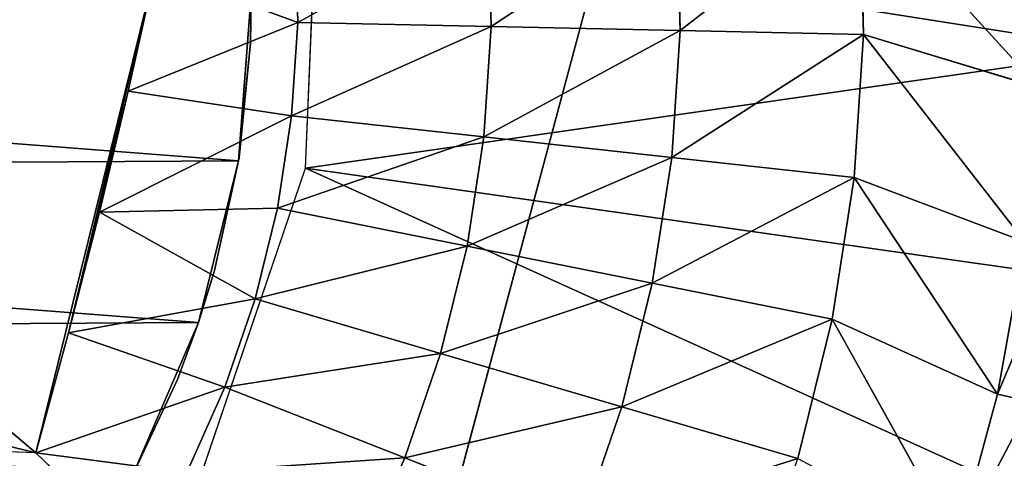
# Model space of a CAD drawing. Extents: x 0 to 602, y -131 to 3.
# Tile 63 of 167: x 262.2 to 263.664, y -7.733 to -7.081. Entities that reach past the tile are written whole.
import ezdxf

# ---------------------------------------------------------------- set-up
doc = ezdxf.new("R2010")
doc.units = 0
doc.header["$LTSCALE"] = 25.4
doc.layers.get('0').update_dxf_attribs({"color": 13, "linetype": 'CONTINUOUS'})

# ---------------------------------------------------------------- blocks, each defined once
blk = doc.blocks.new('PICASSO-LED-8131_STL')
at = {"color": 0}
for p, q in [((123.9951, 342.4914, 60.1242), (124.1818, 343.2475, 58.5621)), ((123.9951, 342.4914, 60.1242), (124.1818, 343.2475, 58.5621)), ((123.9951, 342.4914, 60.1242), (124.0834, 342.8487, 60.2093)), ((123.9951, 342.4914, 60.1242), (123.9987, 342.5845, 60.1466)), ((123.9951, 342.4914, 60.1242), (123.8448, 342.3345, 60.0594)), ((123.9951, 342.4914, 60.1242), (123.8448, 342.3345, 60.0594)), ((123.9661, 342.267, 60.0594), (123.9951, 342.4914, 60.1242)), ((123.9661, 342.267, 60.0594), (123.9951, 342.4914, 60.1242)), ((124.0929, 342.2105, 60.0594), (123.9951, 342.4914, 60.1242)), ((124.0929, 342.2105, 60.0594), (123.9951, 342.4914, 60.1242)), ((124.1735, 342.4425, 60.1336), (123.9951, 342.4914, 60.1242)), ((124.1735, 342.4425, 60.1336), (123.9951, 342.4914, 60.1242)), ((124.0929, 342.2105, 60.0594), (124.1735, 342.4425, 60.1336)), ((124.0929, 342.2105, 60.0594), (124.1735, 342.4425, 60.1336)), ((124.2243, 342.1654, 60.0594), (124.1735, 342.4425, 60.1336)), ((124.2243, 342.1654, 60.0594), (124.1735, 342.4425, 60.1336)), ((124.3528, 342.3966, 60.1368), (124.1735, 342.4425, 60.1336)), ((124.3528, 342.3966, 60.1368), (124.1735, 342.4425, 60.1336)), ((124.2243, 342.1654, 60.0594), (124.3528, 342.3966, 60.1368)), ((124.2243, 342.1654, 60.0594), (124.3528, 342.3966, 60.1368)), ((124.359, 342.1321, 60.0594), (124.3528, 342.3966, 60.1368)), ((124.359, 342.1321, 60.0594), (124.3528, 342.3966, 60.1368)), ((124.4962, 342.1109, 60.0594), (124.3528, 342.3966, 60.1368)), ((124.4962, 342.1109, 60.0594), (124.3528, 342.3966, 60.1368)), ((124.5329, 342.3538, 60.1336), (124.3528, 342.3966, 60.1368)), ((124.5329, 342.3538, 60.1336), (124.3528, 342.3966, 60.1368)), ((124.1043, 342.2807, 57.8121), (123.9614, 342.3475, 51.9121)), ((123.9614, 342.3475, 51.9121), (124.1889, 342.2493, 51.9121)), ((124.1043, 342.2807, 57.8121), (123.9614, 342.3475, 51.9121)), ((124.1043, 342.2807, 57.8121), (123.9614, 342.3475, 57.8121)), ((123.9614, 342.3475, 51.9121), (124.1889, 342.2493, 51.9121)), ((124.4962, 342.1109, 60.0594), (124.5329, 342.3538, 60.1336)), ((124.4962, 342.1109, 60.0594), (124.5329, 342.3538, 60.1336)), ((124.6348, 342.1019, 60.0594), (124.5329, 342.3538, 60.1336)), ((124.6348, 342.1019, 60.0594), (124.5329, 342.3538, 60.1336)), ((124.7135, 342.314, 60.1242), (124.5329, 342.3538, 60.1336)), ((124.7135, 342.314, 60.1242), (124.5329, 342.3538, 60.1336)), ((124.6348, 342.1019, 60.0594), (124.7135, 342.314, 60.1242)), ((124.6348, 342.1019, 60.0594), (124.7135, 342.314, 60.1242)), ((124.1889, 342.2493, 57.8121), (124.1043, 342.2807, 57.8121)), ((124.1043, 342.2807, 57.8121), (124.1889, 342.2493, 51.9121)), ((124.1043, 342.2807, 57.8121), (124.1889, 342.2493, 51.9121)), ((123.9016, 342.2661, 57.9121), (124.4183, 342.0905, 57.9121)), ((123.9661, 342.267, 60.0594), (124.0929, 342.2105, 60.0594)), ((123.9661, 342.267, 60.0594), (124.0929, 342.2105, 60.0594)), ((124.2665, 342.2255, 57.8121), (124.1889, 342.2493, 51.9121)), ((124.1889, 342.2493, 51.9121), (124.4294, 342.1899, 51.9121)), ((124.2665, 342.2255, 57.8121), (124.1889, 342.2493, 57.8121)), ((124.1889, 342.2493, 57.8121), (124.1889, 342.2493, 51.9121)), ((124.2665, 342.2255, 57.8121), (124.1889, 342.2493, 51.9121)), ((124.1889, 342.2493, 57.8121), (124.1889, 342.2493, 51.9121)), ((124.1889, 342.2493, 51.9121), (124.4294, 342.1899, 51.9121)), ((124.4338, 342.1892, 57.8121), (124.2665, 342.2255, 57.8121)), ((124.2665, 342.2255, 57.8121), (124.4294, 342.1899, 51.9121)), ((124.2665, 342.2255, 57.8121), (124.4294, 342.1899, 51.9121)), ((124.0929, 342.2105, 60.0594), (123.9876, 341.9427, 59.9544)), ((124.0929, 342.2105, 60.0594), (123.9876, 341.9427, 59.9544)), ((124.0929, 342.2105, 60.0594), (124.2243, 342.1654, 60.0594)), ((124.0929, 342.2105, 60.0594), (124.2243, 342.1654, 60.0594)), ((124.6043, 342.1722, 57.8121), (124.4294, 342.1899, 51.9121)), ((124.4294, 342.1899, 51.9121), (124.6764, 342.171, 51.9121)), ((124.4338, 342.1892, 57.8121), (124.4294, 342.1899, 51.9121)), ((124.6043, 342.1722, 57.8121), (124.4294, 342.1899, 51.9121)), ((124.4338, 342.1892, 57.8121), (124.4294, 342.1899, 51.9121)), ((124.4294, 342.1899, 51.9121), (124.6764, 342.171, 51.9121)), ((124.6043, 342.1722, 57.8121), (124.4338, 342.1892, 57.8121)), ((124.6764, 342.171, 57.8121), (124.6043, 342.1722, 57.8121)), ((124.6043, 342.1722, 57.8121), (124.6764, 342.171, 51.9121)), ((124.6043, 342.1722, 57.8121), (124.6764, 342.171, 51.9121)), ((124.2243, 342.1654, 60.0594), (124.143, 341.8894, 59.9544)), ((124.2243, 342.1654, 60.0594), (124.143, 341.8894, 59.9544)), ((124.2243, 342.1654, 60.0594), (124.359, 342.1321, 60.0594)), ((124.2243, 342.1654, 60.0594), (124.359, 342.1321, 60.0594)), ((124.359, 342.1321, 60.0594), (124.3025, 341.85, 59.9544)), ((124.359, 342.1321, 60.0594), (124.3025, 341.85, 59.9544)), ((124.359, 342.1321, 60.0594), (124.4962, 342.1109, 60.0594)), ((124.359, 342.1321, 60.0594), (124.4962, 342.1109, 60.0594)), ((124.4962, 342.1109, 60.0594), (124.4648, 341.8249, 59.9544)), ((124.4962, 342.1109, 60.0594), (124.4648, 341.8249, 59.9544)), ((124.4962, 342.1109, 60.0594), (124.6348, 342.1019, 60.0594)), ((124.4962, 342.1109, 60.0594), (124.6348, 342.1019, 60.0594)), ((124.6348, 342.1019, 60.0594), (124.6288, 341.8142, 59.9544)), ((124.6348, 342.1019, 60.0594), (124.6288, 341.8142, 59.9544)), ((124.6348, 342.1019, 60.0594), (124.7736, 342.1051, 60.0594)), ((124.6348, 342.1019, 60.0594), (124.7736, 342.1051, 60.0594)), ((124.4183, 342.0905, 57.9121), (124.7827, 342.0751, 57.9121)), ((123.8375, 342.0096, 59.9544), (123.9876, 341.9427, 59.9544)), ((123.8375, 342.0096, 59.9544), (123.9876, 341.9427, 59.9544)), ((124.6675, 341.6709, 57.9276), (123.6675, 341.9389, 57.9276)), ((123.6675, 341.9389, 57.1276), (124.6675, 341.6709, 57.1276)), ((124.6675, 341.6709, 57.9276), (123.6675, 341.9389, 57.9276)), ((123.6675, 341.9389, 57.1276), (124.6675, 341.6709, 57.1276)), ((123.9876, 341.9427, 59.9544), (123.8848, 341.6814, 59.832)), ((123.9876, 341.9427, 59.9544), (123.8848, 341.6814, 59.832)), ((123.9876, 341.9427, 59.9544), (124.143, 341.8894, 59.9544)), ((123.9876, 341.9427, 59.9544), (124.143, 341.8894, 59.9544)), ((124.143, 341.8894, 59.9544), (124.0637, 341.62, 59.832)), ((124.143, 341.8894, 59.9544), (124.0637, 341.62, 59.832)), ((124.143, 341.8894, 59.9544), (124.3025, 341.85, 59.9544)), ((124.143, 341.8894, 59.9544), (124.3025, 341.85, 59.9544)), ((124.3025, 341.85, 59.9544), (124.2473, 341.5747, 59.832)), ((124.3025, 341.85, 59.9544), (124.2473, 341.5747, 59.832)), ((124.3025, 341.85, 59.9544), (124.4648, 341.8249, 59.9544)), ((124.3025, 341.85, 59.9544), (124.4648, 341.8249, 59.9544)), ((124.4648, 341.8249, 59.9544), (124.4342, 341.5457, 59.832)), ((124.4648, 341.8249, 59.9544), (124.4342, 341.5457, 59.832)), ((124.4648, 341.8249, 59.9544), (124.6288, 341.8142, 59.9544)), ((124.4648, 341.8249, 59.9544), (124.6288, 341.8142, 59.9544)), ((124.6288, 341.8142, 59.9544), (124.6229, 341.5334, 59.832)), ((124.6288, 341.8142, 59.9544), (124.6229, 341.5334, 59.832)), ((124.6288, 341.8142, 59.9544), (124.793, 341.818, 59.9544)), ((124.6288, 341.8142, 59.9544), (124.793, 341.818, 59.9544)), ((123.8848, 341.6814, 59.832), (124.0637, 341.62, 59.832)), ((123.8848, 341.6814, 59.832), (124.0637, 341.62, 59.832)), ((124.0637, 341.62, 59.832), (123.9866, 341.3584, 59.6926)), ((124.0637, 341.62, 59.832), (123.9866, 341.3584, 59.6926)), ((124.0637, 341.62, 59.832), (124.2473, 341.5747, 59.832)), ((124.0637, 341.62, 59.832), (124.2473, 341.5747, 59.832)), ((124.2473, 341.5747, 59.832), (124.1937, 341.3073, 59.6926)), ((124.2473, 341.5747, 59.832), (124.1937, 341.3073, 59.6926)), ((124.2473, 341.5747, 59.832), (124.4342, 341.5457, 59.832)), ((124.2473, 341.5747, 59.832), (124.4342, 341.5457, 59.832)), ((124.4342, 341.5457, 59.832), (124.4044, 341.2746, 59.6926)), ((124.4342, 341.5457, 59.832), (124.4044, 341.2746, 59.6926)), ((124.4342, 341.5457, 59.832), (124.6229, 341.5334, 59.832)), ((124.4342, 341.5457, 59.832), (124.6229, 341.5334, 59.832)), ((124.6229, 341.5334, 59.832), (124.6173, 341.2607, 59.6926)), ((124.6229, 341.5334, 59.832), (124.6173, 341.2607, 59.6926)), ((124.6229, 341.5334, 59.832), (124.812, 341.5379, 59.832)), ((124.6229, 341.5334, 59.832), (124.812, 341.5379, 59.832)), ((123.9866, 341.3584, 59.6926), (124.1937, 341.3073, 59.6926)), ((123.9866, 341.3584, 59.6926), (124.1937, 341.3073, 59.6926)), ((123.8602, 341.1212, 59.5367), (124.1937, 341.3073, 59.6926)), ((123.8602, 341.1212, 59.5367), (124.1937, 341.3073, 59.6926)), ((124.0824, 341.0613, 59.5367), (124.1937, 341.3073, 59.6926)), ((124.0824, 341.0613, 59.5367), (124.1937, 341.3073, 59.6926)), ((124.1937, 341.3073, 59.6926), (124.4044, 341.2746, 59.6926)), ((124.1937, 341.3073, 59.6926), (124.4044, 341.2746, 59.6926)), ((124.0824, 341.0613, 59.5367), (124.4044, 341.2746, 59.6926)), ((124.0824, 341.0613, 59.5367), (124.4044, 341.2746, 59.6926)), ((124.3089, 341.0207, 59.5367), (124.4044, 341.2746, 59.6926)), ((124.3089, 341.0207, 59.5367), (124.4044, 341.2746, 59.6926)), ((124.4044, 341.2746, 59.6926), (124.6173, 341.2607, 59.6926)), ((124.4044, 341.2746, 59.6926), (124.6173, 341.2607, 59.6926)), ((124.538, 340.9996, 59.5367), (124.8305, 341.2657, 59.6926)), ((124.538, 340.9996, 59.5367), (124.8305, 341.2657, 59.6926)), ((124.6173, 341.2607, 59.6926), (124.8305, 341.2657, 59.6926)), ((124.6173, 341.2607, 59.6926), (124.8305, 341.2657, 59.6926)), ((124.3089, 341.0207, 59.5367), (124.6173, 341.2607, 59.6926)), ((124.3089, 341.0207, 59.5367), (124.6173, 341.2607, 59.6926)), ((124.538, 340.9996, 59.5367), (124.6173, 341.2607, 59.6926)), ((124.538, 340.9996, 59.5367), (124.6173, 341.2607, 59.6926)), ((123.8602, 341.1212, 59.5367), (124.0824, 341.0613, 59.5367)), ((123.8602, 341.1212, 59.5367), (124.0824, 341.0613, 59.5367)), ((124.0824, 341.0613, 59.5367), (124.071, 341.0103, 59.4936)), ((124.0824, 341.0613, 59.5367), (124.071, 341.0103, 59.4936)), ((124.0824, 341.0613, 59.5367), (124.3089, 341.0207, 59.5367)), ((124.0824, 341.0613, 59.5367), (124.3089, 341.0207, 59.5367))]:
    blk.add_line(p, q, dxfattribs=at)
mesh = blk.add_polyface(dxfattribs=at)
corners = [(109.6675, 236.1709, 57.9276), (122.6675, 263.6709, 57.9276), (109.6675, 371.1709, 57.9276), (122.9354, 262.6709, 57.9276), (134.6675, 236.1709, 57.9276), (123.6675, 261.9389, 57.9276), (124.6675, 261.6709, 57.9276), (125.6675, 261.9389, 57.9276), (126.3995, 262.6709, 57.9276), (126.6675, 263.6709, 57.9276), (126.6675, 343.6709, 57.9276), (122.9354, 344.6709, 57.9276), (134.6675, 371.1709, 57.9276), (122.6675, 343.6709, 57.9276), (123.6675, 345.403, 57.9276), (124.6675, 345.6709, 57.9276), (125.6675, 345.403, 57.9276), (126.3995, 344.6709, 57.9276), (122.9354, 264.6709, 57.9276), (122.9354, 342.6709, 57.9276), (123.6675, 341.9389, 57.9276), (123.6675, 265.403, 57.9276), (124.6675, 341.6709, 57.9276), (124.6675, 265.6709, 57.9276), (125.6675, 341.9389, 57.9276), (125.6675, 265.403, 57.9276), (126.3995, 342.6709, 57.9276), (126.3995, 264.6709, 57.9276)]
mesh.append_faces([[corners[k] for k in face] for face in [(0, 1, 2), (1, 0, 3), (3, 4, 5), (5, 4, 6), (6, 4, 7), (7, 4, 8), (8, 4, 9), (2, 11, 12), (11, 2, 13), (12, 10, 4), (18, 13, 1), (13, 18, 19), (19, 18, 20), (20, 21, 22), (22, 23, 24), (24, 25, 26), (26, 9, 10)]], dxfattribs={"vtx0": -1, "vtx1": -1, "color": 0})
mesh.append_faces([[corners[k] for k in face] for face in [(9, 4, 10), (13, 2, 1)]], dxfattribs={"vtx0": -1, "vtx1": -1, "vtx2": -1, "color": 0})
mesh.append_faces([[corners[k] for k in face] for face in [(3, 0, 4), (12, 11, 14), (12, 14, 15), (12, 15, 16), (12, 16, 17), (12, 17, 10), (20, 18, 21), (22, 21, 23), (24, 23, 25), (26, 25, 27), (26, 27, 9)]], dxfattribs={"vtx0": -1, "vtx2": -1, "color": 0})
mesh = blk.add_polyface(dxfattribs=at)
corners = [(134.6675, 371.1709, 0.9276), (109.6675, 236.1709, 0.9276), (109.6675, 371.1709, 0.9276), (134.6675, 236.1709, 0.9276)]
mesh.append_faces([[corners[k] for k in face] for face in [(0, 1, 2), (1, 0, 3)]], dxfattribs={"vtx0": -1, "color": 0})
mesh = blk.add_polyface(dxfattribs=at)
corners = [(109.6675, 370.3709, 57.1276), (122.6675, 343.6709, 57.1276), (109.6675, 236.9709, 57.1276), (122.9354, 344.6709, 57.1276), (134.6675, 370.3709, 57.1276), (123.6675, 345.403, 57.1276), (124.6675, 345.6709, 57.1276), (125.6675, 345.403, 57.1276), (126.3995, 344.6709, 57.1276), (126.6675, 343.6709, 57.1276), (126.6675, 263.6709, 57.1276), (122.9354, 262.6709, 57.1276), (134.6675, 236.9709, 57.1276), (122.6675, 263.6709, 57.1276), (123.6675, 261.9389, 57.1276), (124.6675, 261.6709, 57.1276), (125.6675, 261.9389, 57.1276), (126.3995, 262.6709, 57.1276), (122.9354, 342.6709, 57.1276), (122.9354, 264.6709, 57.1276), (123.6675, 341.9389, 57.1276), (123.6675, 265.403, 57.1276), (124.6675, 341.6709, 57.1276), (124.6675, 265.6709, 57.1276), (125.6675, 341.9389, 57.1276), (125.6675, 265.403, 57.1276), (126.3995, 342.6709, 57.1276), (126.3995, 264.6709, 57.1276)]
mesh.append_faces([[corners[k] for k in face] for face in [(0, 1, 2), (1, 0, 3), (3, 4, 5), (5, 4, 6), (6, 4, 7), (7, 4, 8), (8, 4, 9), (2, 11, 12), (11, 2, 13), (12, 10, 4), (18, 13, 1), (13, 18, 19), (19, 20, 21), (21, 22, 23), (23, 24, 25), (25, 26, 27), (27, 9, 10)]], dxfattribs={"vtx0": -1, "vtx1": -1, "color": 0})
mesh.append_faces([[corners[k] for k in face] for face in [(9, 4, 10), (13, 2, 1)]], dxfattribs={"vtx0": -1, "vtx1": -1, "vtx2": -1, "color": 0})
mesh.append_faces([[corners[k] for k in face] for face in [(3, 0, 4), (12, 11, 14), (12, 14, 15), (12, 15, 16), (12, 16, 17), (12, 17, 10), (19, 18, 20), (21, 20, 22), (23, 22, 24), (25, 24, 26), (27, 26, 9)]], dxfattribs={"vtx0": -1, "vtx2": -1, "color": 0})
mesh = blk.add_polyface(dxfattribs=at)
corners = [(134.6675, 236.9709, 1.7276), (109.6675, 370.3709, 1.7276), (109.6675, 236.9709, 1.7276), (134.6675, 370.3709, 1.7276)]
mesh.append_faces([[corners[k] for k in face] for face in [(0, 1, 2), (1, 0, 3)]], dxfattribs={"vtx0": -1, "color": 0})
mesh = blk.add_polyface(dxfattribs=at)
corners = [(121.913, 344.1735, 57.9121), (121.8736, 343.4865, 57.9121), (121.8721, 343.8312, 57.9121), (121.9174, 343.1445, 57.9121), (121.9956, 344.5082, 57.9121), (122.0029, 342.8106, 57.9121), (122.1188, 344.8302, 57.9121), (122.1289, 342.4897, 57.9121), (122.2805, 345.1346, 57.9121), (122.2933, 342.1866, 57.9121), (122.4785, 345.4169, 57.9121), (122.4937, 341.9061, 57.9121), (122.7096, 345.6726, 57.9121), (122.727, 341.6524, 57.9121), (122.9705, 345.8981, 57.9121), (122.9898, 341.4292, 57.9121), (123.069, 343.6013, 57.9121), (123.0948, 343.9652, 57.9121), (123.257, 346.0897, 57.9121), (123.2851, 344.4766, 57.9121), (123.565, 346.2447, 57.9121), (123.6363, 344.8943, 57.9121), (123.8896, 346.3607, 57.9121), (124.1073, 345.1696, 57.9121), (124.226, 346.4359, 57.9121), (124.6436, 345.2708, 57.9121), (124.5692, 346.4692, 57.9121), (124.9138, 346.4601, 57.9121), (125.1826, 345.1858, 57.9121), (125.2547, 346.4087, 57.9121), (125.6617, 344.9246, 57.9121), (125.5867, 346.3157, 57.9121), (125.9047, 346.1827, 57.9121), (126.0251, 344.5175, 57.9121), (126.204, 346.0117, 57.9121), (126.2307, 344.0121, 57.9121), (126.48, 345.8051, 57.9121), (126.2544, 343.4669, 57.9121), (123.278, 341.24, 57.9121), (123.1263, 343.2411, 57.9121), (123.2637, 342.9032, 57.9121), (123.4741, 342.6052, 57.9121), (123.5872, 341.0877, 57.9121), (123.9016, 342.2661, 57.9121), (123.9129, 340.9745, 57.9121), (124.4183, 342.0905, 57.9121), (124.25, 340.9022, 57.9121), (124.5934, 340.8719, 57.9121), (124.7827, 342.0751, 57.9121), (124.9379, 340.884, 57.9121), (125.3123, 342.2066, 57.9121), (125.2783, 340.9384, 57.9121), (125.6095, 341.0341, 57.9121), (125.475, 342.2896, 57.9121), (125.8922, 342.6414, 57.9121), (125.9264, 341.1699, 57.9121), (126.167, 343.1128, 57.9121), (126.2242, 341.3435, 57.9121), (126.4984, 341.5525, 57.9121), (126.7285, 345.5662, 57.9121), (126.7448, 341.7935, 57.9121), (126.9458, 345.2986, 57.9121), (126.9598, 342.063, 57.9121), (127.1286, 345.0062, 57.9121), (127.14, 342.3569, 57.9121), (127.274, 344.6937, 57.9121), (127.2828, 342.6707, 57.9121), (127.3799, 344.3656, 57.9121), (127.3858, 342.9997, 57.9121), (127.4448, 344.027, 57.9121), (127.4477, 343.3388, 57.9121), (127.4675, 343.683, 57.9121)]
mesh.append_faces([[corners[k] for k in face] for face in [(0, 1, 2), (70, 69, 71)]], dxfattribs={"vtx0": -1, "color": 0})
mesh.append_faces([[corners[k] for k in face] for face in [(1, 0, 3), (3, 4, 5), (5, 6, 7), (7, 8, 9), (9, 10, 11), (11, 12, 13), (13, 14, 15), (16, 14, 17), (17, 18, 19), (19, 20, 21), (21, 22, 23), (23, 24, 25), (25, 27, 28), (28, 29, 30), (30, 32, 33), (33, 34, 35), (35, 36, 37), (38, 41, 42), (42, 43, 44), (44, 45, 46), (46, 45, 47), (47, 48, 49), (49, 50, 51), (51, 50, 52), (52, 54, 55), (55, 56, 57), (57, 37, 58), (58, 59, 60), (60, 61, 62), (62, 63, 64), (64, 65, 66), (66, 67, 68), (68, 69, 70)]], dxfattribs={"vtx0": -1, "vtx1": -1, "color": 0})
mesh.append_faces([[corners[k] for k in face] for face in [(15, 14, 16), (58, 37, 36)]], dxfattribs={"vtx0": -1, "vtx1": -1, "vtx2": -1, "color": 0})
mesh.append_faces([[corners[k] for k in face] for face in [(3, 0, 4), (5, 4, 6), (7, 6, 8), (9, 8, 10), (11, 10, 12), (13, 12, 14), (17, 14, 18), (19, 18, 20), (21, 20, 22), (23, 22, 24), (25, 24, 26), (25, 26, 27), (28, 27, 29), (30, 29, 31), (30, 31, 32), (33, 32, 34), (35, 34, 36), (16, 38, 15), (38, 16, 39), (38, 39, 40), (38, 40, 41), (42, 41, 43), (44, 43, 45), (47, 45, 48), (49, 48, 50), (52, 50, 53), (52, 53, 54), (55, 54, 56), (57, 56, 37), (58, 36, 59), (60, 59, 61), (62, 61, 63), (64, 63, 65), (66, 65, 67), (68, 67, 69)]], dxfattribs={"vtx0": -1, "vtx2": -1, "color": 0})
mesh = blk.add_polyface(dxfattribs=at)
corners = [(123.2112, 344.0305, 51.9121), (123.1734, 343.5382, 51.9121), (123.1719, 343.7859, 51.9121), (123.2156, 343.2941, 51.9121), (123.2903, 344.2653, 51.9121), (123.2974, 343.0602, 51.9121), (123.4069, 344.4839, 51.9121), (123.4166, 342.843, 51.9121), (123.5579, 344.6803, 51.9121), (123.57, 342.6485, 51.9121), (123.7392, 344.8492, 51.9121), (123.7532, 342.4818, 51.9121), (123.9457, 344.9859, 51.9121), (123.9614, 342.3475, 51.9121), (124.172, 345.0867, 51.9121), (124.1889, 342.2493, 51.9121), (124.4118, 345.149, 51.9121), (124.4294, 342.1899, 51.9121), (124.6586, 345.1709, 51.9121), (124.6764, 342.171, 51.9121), (124.9056, 345.1519, 51.9121), (124.9232, 342.1929, 51.9121), (125.1461, 345.0925, 51.9121), (125.163, 342.2551, 51.9121), (125.3736, 344.9944, 51.9121), (125.3892, 342.356, 51.9121), (125.5818, 344.8601, 51.9121), (125.5958, 342.4927, 51.9121), (125.765, 344.6934, 51.9121), (125.7771, 342.6616, 51.9121), (125.9183, 344.4988, 51.9121), (125.9281, 342.858, 51.9121), (126.0375, 344.2816, 51.9121), (126.0447, 343.0765, 51.9121), (126.1194, 344.0478, 51.9121), (126.1237, 343.3113, 51.9121), (126.1616, 343.8037, 51.9121), (126.1631, 343.5559, 51.9121)]
mesh.append_faces([[corners[k] for k in face] for face in [(0, 1, 2), (35, 36, 37)]], dxfattribs={"vtx0": -1, "color": 0})
mesh.append_faces([[corners[k] for k in face] for face in [(1, 0, 3), (3, 4, 5), (5, 6, 7), (7, 8, 9), (9, 10, 11), (11, 12, 13), (13, 14, 15), (15, 16, 17), (17, 18, 19), (19, 20, 21), (21, 22, 23), (23, 24, 25), (25, 26, 27), (27, 28, 29), (29, 30, 31), (31, 32, 33), (33, 34, 35)]], dxfattribs={"vtx0": -1, "vtx1": -1, "color": 0})
mesh.append_faces([[corners[k] for k in face] for face in [(3, 0, 4), (5, 4, 6), (7, 6, 8), (9, 8, 10), (11, 10, 12), (13, 12, 14), (15, 14, 16), (17, 16, 18), (19, 18, 20), (21, 20, 22), (23, 22, 24), (25, 24, 26), (27, 26, 28), (29, 28, 30), (31, 30, 32), (33, 32, 34), (35, 34, 36)]], dxfattribs={"vtx0": -1, "vtx2": -1, "color": 0})
mesh = blk.add_polyface(dxfattribs=at)
corners = [(124.1818, 343.2475, 58.5621), (124.0834, 342.8487, 60.2093), (123.9951, 342.4914, 60.1242), (124.128, 343.0295, 60.2414), (124.1729, 343.2113, 60.2663), (124.2088, 343.3567, 58.5621)]
mesh.append_faces([[corners[k] for k in face] for face in [(0, 1, 2), (4, 0, 5)]], dxfattribs={"vtx0": -1, "color": 0})
mesh.append_faces([[corners[k] for k in face] for face in [(1, 0, 3), (3, 0, 4)]], dxfattribs={"vtx0": -1, "vtx1": -1, "color": 0})
mesh = blk.add_polyface(dxfattribs=at)
corners = [(123.9951, 342.4914, 60.1242), (124.5331, 343.1266, 58.6286), (124.1818, 343.2475, 58.5621), (124.9003, 343.0701, 58.5621), (124.7117, 343.1167, 58.5621), (124.7135, 342.314, 60.1242), (124.1735, 342.4425, 60.1336), (124.5329, 342.3538, 60.1336), (124.3528, 342.3966, 60.1368)]
mesh.append_faces([[corners[k] for k in face] for face in [(0, 1, 2), (1, 3, 4), (7, 6, 8)]], dxfattribs={"vtx0": -1, "color": 0})
mesh.append_faces([[corners[k] for k in face] for face in [(3, 1, 5), (5, 6, 7)]], dxfattribs={"vtx0": -1, "vtx1": -1, "color": 0})
mesh.append_faces([[corners[k] for k in face] for face in [(5, 1, 0)]], dxfattribs={"vtx0": -1, "vtx1": -1, "vtx2": -1, "color": 0})
mesh.append_faces([[corners[k] for k in face] for face in [(5, 0, 6)]], dxfattribs={"vtx0": -1, "vtx2": -1, "color": 0})
mesh = blk.add_polyface(dxfattribs=at)
corners = [(123.8448, 342.3345, 60.0594), (123.9053, 342.6479, 60.1466), (123.7299, 342.4124, 60.0594), (123.9987, 342.5845, 60.1466)]
mesh.append_faces([[corners[k] for k in face] for face in [(0, 1, 2), (1, 0, 3)]], dxfattribs={"vtx0": -1, "color": 0})
mesh = blk.add_polyface(dxfattribs=at)
corners = [(123.9987, 342.5845, 60.1466), (123.8448, 342.3345, 60.0594), (123.9951, 342.4914, 60.1242)]
mesh.append_faces([[corners[k] for k in face] for face in [(0, 1, 2)]], dxfattribs={"color": 0})
mesh = blk.add_polyface(dxfattribs=at)
corners = [(123.9951, 342.4914, 60.1242), (123.8448, 342.3345, 60.0594), (123.9661, 342.267, 60.0594)]
mesh.append_faces([[corners[k] for k in face] for face in [(0, 1, 2)]], dxfattribs={"color": 0})
mesh = blk.add_polyface(dxfattribs=at)
corners = [(124.0929, 342.2105, 60.0594), (123.9951, 342.4914, 60.1242), (123.9661, 342.267, 60.0594)]
mesh.append_faces([[corners[k] for k in face] for face in [(0, 1, 2)]], dxfattribs={"color": 0})
mesh = blk.add_polyface(dxfattribs=at)
corners = [(124.1735, 342.4425, 60.1336), (123.9951, 342.4914, 60.1242), (124.0929, 342.2105, 60.0594)]
mesh.append_faces([[corners[k] for k in face] for face in [(0, 1, 2)]], dxfattribs={"color": 0})
mesh = blk.add_polyface(dxfattribs=at)
corners = [(124.2243, 342.1654, 60.0594), (124.1735, 342.4425, 60.1336), (124.0929, 342.2105, 60.0594)]
mesh.append_faces([[corners[k] for k in face] for face in [(0, 1, 2)]], dxfattribs={"color": 0})
mesh = blk.add_polyface(dxfattribs=at)
corners = [(124.3528, 342.3966, 60.1368), (124.1735, 342.4425, 60.1336), (124.2243, 342.1654, 60.0594)]
mesh.append_faces([[corners[k] for k in face] for face in [(0, 1, 2)]], dxfattribs={"color": 0})
mesh = blk.add_polyface(dxfattribs=at)
corners = [(124.359, 342.1321, 60.0594), (124.3528, 342.3966, 60.1368), (124.2243, 342.1654, 60.0594)]
mesh.append_faces([[corners[k] for k in face] for face in [(0, 1, 2)]], dxfattribs={"color": 0})
mesh = blk.add_polyface(dxfattribs=at)
corners = [(124.4962, 342.1109, 60.0594), (124.3528, 342.3966, 60.1368), (124.359, 342.1321, 60.0594)]
mesh.append_faces([[corners[k] for k in face] for face in [(0, 1, 2)]], dxfattribs={"color": 0})
mesh = blk.add_polyface(dxfattribs=at)
corners = [(124.5329, 342.3538, 60.1336), (124.3528, 342.3966, 60.1368), (124.4962, 342.1109, 60.0594)]
mesh.append_faces([[corners[k] for k in face] for face in [(0, 1, 2)]], dxfattribs={"color": 0})
mesh = blk.add_polyface(dxfattribs=at)
corners = [(124.1043, 342.2807, 57.8121), (123.9614, 342.3475, 51.9121), (124.1889, 342.2493, 51.9121)]
mesh.append_faces([[corners[k] for k in face] for face in [(0, 1, 2)]], dxfattribs={"color": 0})
mesh = blk.add_polyface(dxfattribs=at)
corners = [(123.9614, 342.3475, 57.8121), (123.9614, 342.3475, 51.9121), (124.1043, 342.2807, 57.8121)]
mesh.append_faces([[corners[k] for k in face] for face in [(0, 1, 2)]], dxfattribs={"color": 0})
mesh = blk.add_polyface(dxfattribs=at)
corners = [(124.6348, 342.1019, 60.0594), (124.5329, 342.3538, 60.1336), (124.4962, 342.1109, 60.0594)]
mesh.append_faces([[corners[k] for k in face] for face in [(0, 1, 2)]], dxfattribs={"color": 0})
mesh = blk.add_polyface(dxfattribs=at)
corners = [(124.7135, 342.314, 60.1242), (124.5329, 342.3538, 60.1336), (124.6348, 342.1019, 60.0594)]
mesh.append_faces([[corners[k] for k in face] for face in [(0, 1, 2)]], dxfattribs={"color": 0})
mesh = blk.add_polyface(dxfattribs=at)
corners = [(124.7736, 342.1051, 60.0594), (124.7135, 342.314, 60.1242), (124.6348, 342.1019, 60.0594)]
mesh.append_faces([[corners[k] for k in face] for face in [(0, 1, 2)]], dxfattribs={"color": 0})
mesh = blk.add_polyface(dxfattribs=at)
corners = [(124.1043, 342.2807, 57.8121), (124.1889, 342.2493, 51.9121), (124.1889, 342.2493, 57.8121)]
mesh.append_faces([[corners[k] for k in face] for face in [(0, 1, 2)]], dxfattribs={"color": 0})
mesh = blk.add_polyface(dxfattribs=at)
corners = [(123.9876, 341.9427, 59.9544), (123.9661, 342.267, 60.0594), (123.8375, 342.0096, 59.9544), (124.0929, 342.2105, 60.0594)]
mesh.append_faces([[corners[k] for k in face] for face in [(0, 1, 2), (1, 0, 3)]], dxfattribs={"vtx0": -1, "color": 0})
mesh = blk.add_polyface(dxfattribs=at)
corners = [(124.2665, 342.2255, 57.8121), (124.1889, 342.2493, 51.9121), (124.4294, 342.1899, 51.9121)]
mesh.append_faces([[corners[k] for k in face] for face in [(0, 1, 2)]], dxfattribs={"color": 0})
mesh = blk.add_polyface(dxfattribs=at)
corners = [(124.1889, 342.2493, 57.8121), (124.1889, 342.2493, 51.9121), (124.2665, 342.2255, 57.8121)]
mesh.append_faces([[corners[k] for k in face] for face in [(0, 1, 2)]], dxfattribs={"color": 0})
mesh = blk.add_polyface(dxfattribs=at)
corners = [(124.2665, 342.2255, 57.8121), (124.4294, 342.1899, 51.9121), (124.4338, 342.1892, 57.8121)]
mesh.append_faces([[corners[k] for k in face] for face in [(0, 1, 2)]], dxfattribs={"color": 0})
mesh = blk.add_polyface(dxfattribs=at)
corners = [(124.143, 341.8894, 59.9544), (124.0929, 342.2105, 60.0594), (123.9876, 341.9427, 59.9544), (124.2243, 342.1654, 60.0594)]
mesh.append_faces([[corners[k] for k in face] for face in [(0, 1, 2), (1, 0, 3)]], dxfattribs={"vtx0": -1, "color": 0})
mesh = blk.add_polyface(dxfattribs=at)
corners = [(124.6043, 342.1722, 57.8121), (124.4294, 342.1899, 51.9121), (124.6764, 342.171, 51.9121)]
mesh.append_faces([[corners[k] for k in face] for face in [(0, 1, 2)]], dxfattribs={"color": 0})
mesh = blk.add_polyface(dxfattribs=at)
corners = [(124.4338, 342.1892, 57.8121), (124.4294, 342.1899, 51.9121), (124.6043, 342.1722, 57.8121)]
mesh.append_faces([[corners[k] for k in face] for face in [(0, 1, 2)]], dxfattribs={"color": 0})
mesh = blk.add_polyface(dxfattribs=at)
corners = [(124.6043, 342.1722, 57.8121), (124.6764, 342.171, 51.9121), (124.6764, 342.171, 57.8121)]
mesh.append_faces([[corners[k] for k in face] for face in [(0, 1, 2)]], dxfattribs={"color": 0})
mesh = blk.add_polyface(dxfattribs=at)
corners = [(124.3025, 341.85, 59.9544), (124.2243, 342.1654, 60.0594), (124.143, 341.8894, 59.9544), (124.359, 342.1321, 60.0594)]
mesh.append_faces([[corners[k] for k in face] for face in [(0, 1, 2), (1, 0, 3)]], dxfattribs={"vtx0": -1, "color": 0})
mesh = blk.add_polyface(dxfattribs=at)
corners = [(124.4648, 341.8249, 59.9544), (124.359, 342.1321, 60.0594), (124.3025, 341.85, 59.9544), (124.4962, 342.1109, 60.0594)]
mesh.append_faces([[corners[k] for k in face] for face in [(0, 1, 2), (1, 0, 3)]], dxfattribs={"vtx0": -1, "color": 0})
mesh = blk.add_polyface(dxfattribs=at)
corners = [(124.6288, 341.8142, 59.9544), (124.4962, 342.1109, 60.0594), (124.4648, 341.8249, 59.9544), (124.6348, 342.1019, 60.0594)]
mesh.append_faces([[corners[k] for k in face] for face in [(0, 1, 2), (1, 0, 3)]], dxfattribs={"vtx0": -1, "color": 0})
mesh = blk.add_polyface(dxfattribs=at)
corners = [(124.793, 341.818, 59.9544), (124.6348, 342.1019, 60.0594), (124.6288, 341.8142, 59.9544), (124.7736, 342.1051, 60.0594)]
mesh.append_faces([[corners[k] for k in face] for face in [(0, 1, 2), (1, 0, 3)]], dxfattribs={"vtx0": -1, "color": 0})
mesh = blk.add_polyface(dxfattribs=at)
corners = [(123.8848, 341.6814, 59.832), (123.8375, 342.0096, 59.9544), (123.712, 341.7584, 59.832), (123.9876, 341.9427, 59.9544)]
mesh.append_faces([[corners[k] for k in face] for face in [(0, 1, 2), (1, 0, 3)]], dxfattribs={"vtx0": -1, "color": 0})
mesh = blk.add_polyface(dxfattribs=at)
corners = [(123.6675, 341.9389, 57.9276), (124.6675, 341.6709, 57.1276), (123.6675, 341.9389, 57.1276), (124.6675, 341.6709, 57.9276)]
mesh.append_faces([[corners[k] for k in face] for face in [(0, 1, 2), (1, 0, 3)]], dxfattribs={"vtx0": -1, "color": 0})
mesh = blk.add_polyface(dxfattribs=at)
corners = [(124.0637, 341.62, 59.832), (123.9876, 341.9427, 59.9544), (123.8848, 341.6814, 59.832), (124.143, 341.8894, 59.9544)]
mesh.append_faces([[corners[k] for k in face] for face in [(0, 1, 2), (1, 0, 3)]], dxfattribs={"vtx0": -1, "color": 0})
mesh = blk.add_polyface(dxfattribs=at)
corners = [(124.2473, 341.5747, 59.832), (124.143, 341.8894, 59.9544), (124.0637, 341.62, 59.832), (124.3025, 341.85, 59.9544)]
mesh.append_faces([[corners[k] for k in face] for face in [(0, 1, 2), (1, 0, 3)]], dxfattribs={"vtx0": -1, "color": 0})
mesh = blk.add_polyface(dxfattribs=at)
corners = [(124.4342, 341.5457, 59.832), (124.3025, 341.85, 59.9544), (124.2473, 341.5747, 59.832), (124.4648, 341.8249, 59.9544)]
mesh.append_faces([[corners[k] for k in face] for face in [(0, 1, 2), (1, 0, 3)]], dxfattribs={"vtx0": -1, "color": 0})
mesh = blk.add_polyface(dxfattribs=at)
corners = [(124.6229, 341.5334, 59.832), (124.4648, 341.8249, 59.9544), (124.4342, 341.5457, 59.832), (124.6288, 341.8142, 59.9544)]
mesh.append_faces([[corners[k] for k in face] for face in [(0, 1, 2), (1, 0, 3)]], dxfattribs={"vtx0": -1, "color": 0})
mesh = blk.add_polyface(dxfattribs=at)
corners = [(124.812, 341.5379, 59.832), (124.6288, 341.8142, 59.9544), (124.6229, 341.5334, 59.832), (124.793, 341.818, 59.9544)]
mesh.append_faces([[corners[k] for k in face] for face in [(0, 1, 2), (1, 0, 3)]], dxfattribs={"vtx0": -1, "color": 0})
mesh = blk.add_polyface(dxfattribs=at)
corners = [(123.9866, 341.3584, 59.6926), (123.8848, 341.6814, 59.832), (123.7849, 341.4276, 59.6926), (124.0637, 341.62, 59.832)]
mesh.append_faces([[corners[k] for k in face] for face in [(0, 1, 2), (1, 0, 3)]], dxfattribs={"vtx0": -1, "color": 0})
mesh = blk.add_polyface(dxfattribs=at)
corners = [(124.1937, 341.3073, 59.6926), (124.0637, 341.62, 59.832), (123.9866, 341.3584, 59.6926), (124.2473, 341.5747, 59.832)]
mesh.append_faces([[corners[k] for k in face] for face in [(0, 1, 2), (1, 0, 3)]], dxfattribs={"vtx0": -1, "color": 0})
mesh = blk.add_polyface(dxfattribs=at)
corners = [(124.4044, 341.2746, 59.6926), (124.2473, 341.5747, 59.832), (124.1937, 341.3073, 59.6926), (124.4342, 341.5457, 59.832)]
mesh.append_faces([[corners[k] for k in face] for face in [(0, 1, 2), (1, 0, 3)]], dxfattribs={"vtx0": -1, "color": 0})
mesh = blk.add_polyface(dxfattribs=at)
corners = [(124.6173, 341.2607, 59.6926), (124.4342, 341.5457, 59.832), (124.4044, 341.2746, 59.6926), (124.6229, 341.5334, 59.832)]
mesh.append_faces([[corners[k] for k in face] for face in [(0, 1, 2), (1, 0, 3)]], dxfattribs={"vtx0": -1, "color": 0})
mesh = blk.add_polyface(dxfattribs=at)
corners = [(124.8305, 341.2657, 59.6926), (124.6229, 341.5334, 59.832), (124.6173, 341.2607, 59.6926), (124.812, 341.5379, 59.832)]
mesh.append_faces([[corners[k] for k in face] for face in [(0, 1, 2), (1, 0, 3)]], dxfattribs={"vtx0": -1, "color": 0})
mesh = blk.add_polyface(dxfattribs=at)
corners = [(124.1937, 341.3073, 59.6926), (123.9866, 341.3584, 59.6926), (123.8602, 341.1212, 59.5367)]
mesh.append_faces([[corners[k] for k in face] for face in [(0, 1, 2)]], dxfattribs={"color": 0})
mesh = blk.add_polyface(dxfattribs=at)
corners = [(124.1937, 341.3073, 59.6926), (123.8602, 341.1212, 59.5367), (124.0824, 341.0613, 59.5367)]
mesh.append_faces([[corners[k] for k in face] for face in [(0, 1, 2)]], dxfattribs={"color": 0})
mesh = blk.add_polyface(dxfattribs=at)
corners = [(124.4044, 341.2746, 59.6926), (124.1937, 341.3073, 59.6926), (124.0824, 341.0613, 59.5367)]
mesh.append_faces([[corners[k] for k in face] for face in [(0, 1, 2)]], dxfattribs={"color": 0})
mesh = blk.add_polyface(dxfattribs=at)
corners = [(124.4044, 341.2746, 59.6926), (124.0824, 341.0613, 59.5367), (124.3089, 341.0207, 59.5367)]
mesh.append_faces([[corners[k] for k in face] for face in [(0, 1, 2)]], dxfattribs={"color": 0})
mesh = blk.add_polyface(dxfattribs=at)
corners = [(124.6173, 341.2607, 59.6926), (124.4044, 341.2746, 59.6926), (124.3089, 341.0207, 59.5367)]
mesh.append_faces([[corners[k] for k in face] for face in [(0, 1, 2)]], dxfattribs={"color": 0})
mesh = blk.add_polyface(dxfattribs=at)
corners = [(124.8305, 341.2657, 59.6926), (124.6173, 341.2607, 59.6926), (124.538, 340.9996, 59.5367)]
mesh.append_faces([[corners[k] for k in face] for face in [(0, 1, 2)]], dxfattribs={"color": 0})
mesh = blk.add_polyface(dxfattribs=at)
corners = [(124.8305, 341.2657, 59.6926), (124.538, 340.9996, 59.5367), (124.7682, 340.9984, 59.5367)]
mesh.append_faces([[corners[k] for k in face] for face in [(0, 1, 2)]], dxfattribs={"color": 0})
mesh = blk.add_polyface(dxfattribs=at)
corners = [(124.6173, 341.2607, 59.6926), (124.3089, 341.0207, 59.5367), (124.538, 340.9996, 59.5367)]
mesh.append_faces([[corners[k] for k in face] for face in [(0, 1, 2)]], dxfattribs={"color": 0})
mesh = blk.add_polyface(dxfattribs=at)
corners = [(124.071, 341.0103, 59.4936), (123.8602, 341.1212, 59.5367), (123.8444, 341.0714, 59.4936), (124.0824, 341.0613, 59.5367)]
mesh.append_faces([[corners[k] for k in face] for face in [(0, 1, 2), (1, 0, 3)]], dxfattribs={"vtx0": -1, "color": 0})
mesh = blk.add_polyface(dxfattribs=at)
corners = [(124.071, 341.0103, 59.4936), (123.8324, 341.0334, 59.4388), (124.0622, 340.9714, 59.4388), (123.8444, 341.0714, 59.4936)]
mesh.append_faces([[corners[k] for k in face] for face in [(0, 1, 2), (1, 0, 3)]], dxfattribs={"vtx0": -1, "color": 0})
mesh = blk.add_polyface(dxfattribs=at)
corners = [(124.3019, 340.9689, 59.4936), (124.0824, 341.0613, 59.5367), (124.071, 341.0103, 59.4936), (124.3089, 341.0207, 59.5367)]
mesh.append_faces([[corners[k] for k in face] for face in [(0, 1, 2), (1, 0, 3)]], dxfattribs={"vtx0": -1, "color": 0})

msp = doc.modelspace()

# ---------------------------------------------------------------- block references
at = {"color": 8, "rotation": 90.00000000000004}
msp.add_blockref('PICASSO-LED-8131_STL', (604.715, -131.72, -0.9276), dxfattribs=at)

doc.saveas('drawing.dxf')
